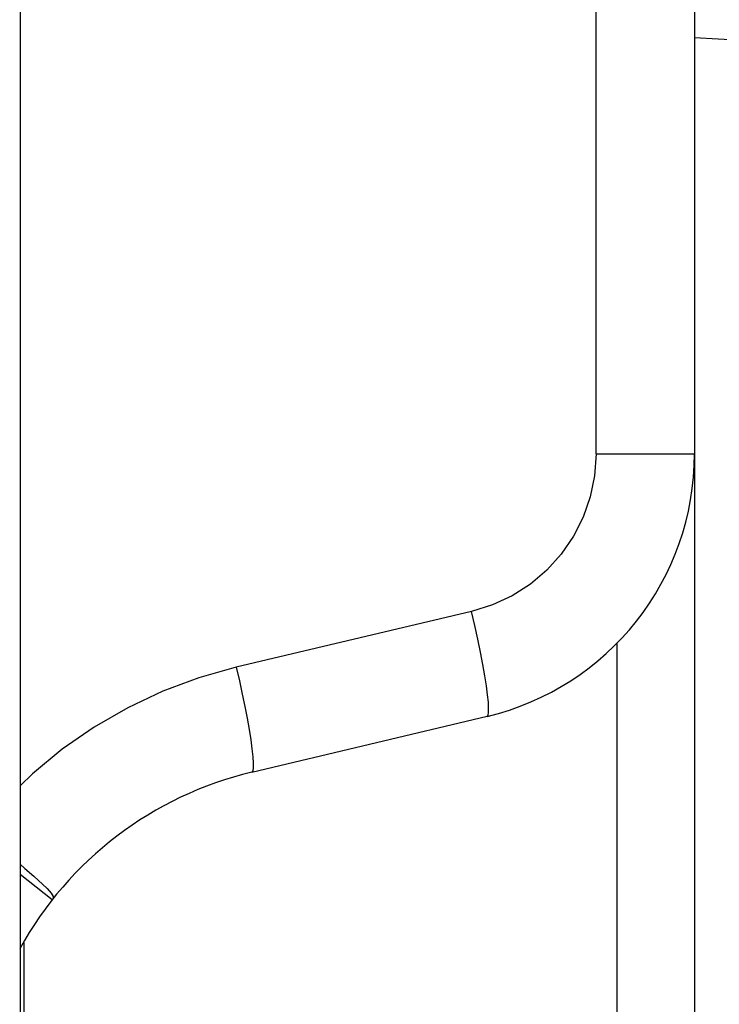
# Model space of a CAD drawing. Header units: millimetres. Extents: x 1 to 1591, y -395 to 1220.
# Tile 77 of 81: x 1173 to 1181, y 641 to 652. Entities that reach past the tile are written whole.
import ezdxf

# ---------------------------------------------------------------- set-up
doc = ezdxf.new("R2010")
doc.units = ezdxf.units.MM
doc.header["$LTSCALE"] = 65.395
for name, color, linetype in [('01_DISPLAYCASE_11_AM_0', 7, 'CONTINUOUS'), ('MANIFOLD_SOLID_BREP_410340_AM_0', 7, 'CONTINUOUS'), ('PL_EFC5610_IOCAE_CONVER_12_AM_0', 7, 'CONTINUOUS'), ('XUAN_NIU_11_AM_0', 7, 'CONTINUOUS')]:
    doc.layers.add(name, color=color, linetype=linetype)

msp = doc.modelspace()

# ---------------------------------------------------------------- linework, layer by layer
at = {"layer": '01_DISPLAYCASE_11_AM_0', "color": 7}
for p, q in [((1180.361, 647.284), (1180.361, 620.143)), ((1179.5, 622.245), (1179.5, 645.182)), ((1172.902, 641.851), (1172.902, 640.643))]:
    msp.add_line(p, q, dxfattribs=at)
at = {"layer": 'MANIFOLD_SOLID_BREP_410340_AM_0', "color": 7}
msp.add_line((1172.861, 750.469), (1172.861, 132.969), dxfattribs=at)
at = {"layer": 'PL_EFC5610_IOCAE_CONVER_12_AM_0', "color": 7}
for p, q in [((1179.266, 647.284), (1179.266, 660.035)), ((1180.361, 660.035), (1180.361, 647.284)), ((1179.266, 647.284), (1180.361, 647.284)), ((1177.882, 645.533), (1175.264, 644.911)), ((1175.437, 643.744), (1178.054, 644.366)), ((1173.217, 642.325), (1172.861, 642.605))]:
    msp.add_line(p, q, dxfattribs=at)
for points in [[(1179.266, 647.284), (1179.249, 647.042), (1179.202, 646.809), (1179.123, 646.582), (1179.015, 646.368), (1178.879, 646.17), (1178.719, 645.992), (1178.536, 645.837), (1178.333, 645.707), (1178.116, 645.606), (1177.882, 645.533)], [(1178.054, 644.366), (1178.065, 644.379), (1178.07, 644.41), (1178.071, 644.459), (1178.068, 644.524), (1178.059, 644.606), (1178.046, 644.704), (1178.029, 644.817), (1178.007, 644.942), (1177.98, 645.079), (1177.951, 645.224), (1177.918, 645.377), (1177.882, 645.533)], [(1175.264, 644.911), (1174.848, 644.794), (1174.446, 644.644), (1174.057, 644.46), (1173.684, 644.245), (1173.329, 644), (1172.997, 643.726), (1172.861, 643.594)], [(1175.264, 644.912), (1175.299, 644.76), (1175.331, 644.614), (1175.359, 644.475), (1175.385, 644.344), (1175.407, 644.22), (1175.425, 644.106), (1175.439, 644.004), (1175.449, 643.916), (1175.454, 643.845), (1175.453, 643.792), (1175.448, 643.758), (1175.437, 643.744)], [(1172.861, 642.72), (1172.914, 642.675), (1173.013, 642.587)], [(1173.013, 642.587), (1173.163, 642.449), (1173.207, 642.399), (1173.228, 642.36), (1173.227, 642.338)]]:
    msp.add_lwpolyline(points, dxfattribs=at)
for centre, radius, start, end in [((1177.361, 647.284), 3, 283.3602, 360), ((1176.361, 639.852), 4, 103.3648, 151.2042)]:
    msp.add_arc(centre, radius, start, end, dxfattribs=at)
at = {"layer": 'XUAN_NIU_11_AM_0', "color": 7}
msp.add_line((1187.52, 651.535), (1180.361, 651.911), dxfattribs=at)

doc.saveas('drawing.dxf')
